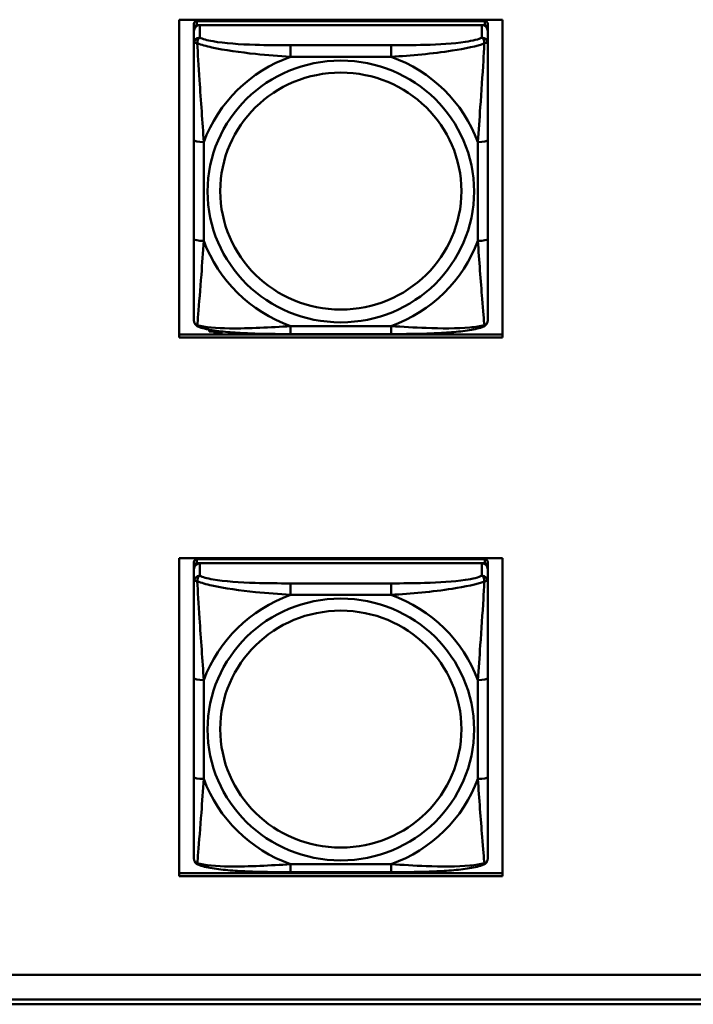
# Model space of a CAD drawing. Header units: inches. Extents: x 0.8 to 72.9, y -5.1 to 48.7.
# Tile 184 of 237: x 63.6 to 65, y 13.7 to 15.7. Entities that reach past the tile are written whole.
import ezdxf

# ---------------------------------------------------------------- set-up
doc = ezdxf.new("R2010")
doc.units = ezdxf.units.IN
doc.header["$MEASUREMENT"] = 0
doc.layers.add('Visible Edges(ROSSANSI)', color=7, linetype='Continuous', lineweight=50)
doc.layers.add('Visible Tangent Edges(ROSSANSI)', color=7, linetype='Continuous', lineweight=50)

msp = doc.modelspace()

# ---------------------------------------------------------------- linework, layer by layer
at = {"layer": 'Visible Edges(ROSSANSI)'}
for p, q in [((63.9556, 15.0302), (63.9556, 15.6689)), ((63.9556, 15.6689), (64.6061, 15.6689)), ((64.5702, 15.6661), (63.9915, 15.6661)), ((64.6061, 15.6689), (64.6061, 15.0302)), ((63.9856, 15.6603), (63.9856, 15.6521)), ((63.9856, 15.6463), (63.9856, 15.6521)), ((63.9856, 15.6463), (63.9856, 15.6214)), ((63.9915, 15.6579), (64.5702, 15.6579)), ((64.5643, 15.6579), (63.9974, 15.6579)), ((64.5761, 15.6521), (64.5761, 15.6603)), ((64.5761, 15.6521), (64.5761, 15.6463)), ((64.5761, 15.6214), (64.5761, 15.6463)), ((63.9856, 15.4269), (63.9856, 15.2283)), ((64.5761, 15.2283), (64.5761, 15.4269)), ((63.9556, 15.0362), (64.6061, 15.0362)), ((64.0165, 15.0459), (64.0165, 15.0462)), ((64.0181, 15.0459), (64.0165, 15.0459)), ((64.0165, 15.0459), (64.0165, 15.0426)), ((64.0165, 15.0426), (64.0417, 15.0426)), ((64.027, 15.0389), (64.027, 15.0426)), ((64.041, 15.0389), (64.027, 15.0389)), ((64.041, 15.0426), (64.041, 15.0389)), ((64.382, 15.0373), (64.1797, 15.0373)), ((64.6061, 15.0302), (63.9556, 15.0302)), ((63.9556, 13.9482), (63.9556, 14.5869)), ((63.9556, 14.5869), (64.6061, 14.5869)), ((63.9856, 14.5793), (63.9856, 14.5711)), ((64.5702, 14.5851), (63.9915, 14.5851)), ((64.5761, 14.5711), (64.5761, 14.5793)), ((64.6061, 14.5869), (64.6061, 13.9482)), ((63.9856, 14.5653), (63.9856, 14.5711)), ((63.9856, 14.5653), (63.9856, 14.5404)), ((63.9915, 14.5769), (64.5702, 14.5769)), ((64.5643, 14.5769), (63.9974, 14.5769)), ((64.5761, 14.5711), (64.5761, 14.5653)), ((64.5761, 14.5404), (64.5761, 14.5653)), ((63.9856, 14.3459), (63.9856, 14.1473)), ((64.5761, 14.1473), (64.5761, 14.3459)), ((63.9556, 13.9543), (64.6061, 13.9543)), ((64.6061, 13.9482), (63.9556, 13.9482)), ((64.382, 13.9564), (64.1797, 13.9564)), ((53.5756, 13.7502), (66.2455, 13.7502)), ((66.2455, 13.7498), (53.5756, 13.7498)), ((53.6256, 13.7007), (66.2833, 13.7007)), ((66.2833, 13.6909), (53.6256, 13.6909))]:
    msp.add_line(p, q, dxfattribs=at)
for centre, major_axis, start_param, end_param in [((63.9915, 15.6603), (-0.00591, 0), 4.712389, 6.283185), ((64.5702, 15.6603), (0.00591, 0), 0, 1.570796), ((63.9915, 15.6521), (-0.00591, 0), 4.712389, 6.283185), ((63.9974, 15.6463), (-0.0118, 0), 4.712389, 6.283185), ((64.5643, 15.6463), (0.0118, 0), 0, 1.570796), ((64.5702, 15.6521), (0.00591, 0), 0, 1.570796), ((63.9915, 14.5793), (-0.00591, 0), 4.712389, 6.283185), ((64.5702, 14.5793), (0.00591, 0), 0, 1.570796), ((63.9915, 14.5711), (-0.00591, 0), 4.712389, 6.283185), ((63.9974, 14.5653), (-0.0118, 0), 4.712389, 6.283185), ((64.5643, 14.5653), (0.0118, 0), 0, 1.570796), ((64.5702, 14.5711), (0.00591, 0), 0, 1.570796)]:
    msp.add_ellipse(centre, major_axis=major_axis, ratio=0.981793, start_param=start_param, end_param=end_param, dxfattribs=at)
for points, knots in [([(63.9856, 15.6214), (63.9856, 15.6123), (63.9856, 15.597), (63.9856, 15.5798), (63.9856, 15.5534), (63.9856, 15.5231), (63.9856, 15.4937), (63.9856, 15.4713), (63.9856, 15.4489), (63.9856, 15.4269)], [-0.7968224, -0.7968224, -0.7968224, -0.7968224, -0.6514613, -0.6514613, -0.6514613, -0.427691, -0.427691, -0.427691, -0.2569517, -0.2569517, -0.2569517, -0.2569517]), ([(64.5761, 15.4269), (64.5761, 15.4501), (64.5761, 15.4739), (64.5761, 15.4975), (64.5761, 15.5286), (64.5761, 15.5609), (64.5761, 15.5877), (64.5761, 15.6016), (64.5761, 15.6136), (64.5761, 15.6214)], [0.2569537, 0.2569537, 0.2569537, 0.2569537, 0.4371919, 0.4371919, 0.4371919, 0.6739428, 0.6739428, 0.6739428, 0.7963818, 0.7963818, 0.7963818, 0.7963818]), ([(63.9856, 15.2283), (63.9856, 15.2051), (63.9856, 15.1817), (63.9856, 15.1595), (63.9856, 15.1303), (63.9856, 15.102), (63.9856, 15.0832), (63.9856, 15.0734), (63.9856, 15.0666), (63.9856, 15.0648)], [0.2569537, 0.2569537, 0.2569537, 0.2569537, 0.4371919, 0.4371919, 0.4371919, 0.6739428, 0.6739428, 0.6739428, 0.7963818, 0.7963818, 0.7963818, 0.7963818]), ([(64.5761, 15.0648), (64.5761, 15.0669), (64.5761, 15.0762), (64.5761, 15.0889), (64.5761, 15.1085), (64.5761, 15.1354), (64.5761, 15.1631), (64.5761, 15.1842), (64.5761, 15.2063), (64.5761, 15.2283)], [-0.7968224, -0.7968224, -0.7968224, -0.7968224, -0.6514613, -0.6514613, -0.6514613, -0.427691, -0.427691, -0.427691, -0.2569517, -0.2569517, -0.2569517, -0.2569517]), ([(63.9936, 15.0524), (63.9925, 15.0529), (63.9915, 15.0535), (63.9895, 15.0551), (63.9886, 15.056), (63.9873, 15.058), (63.9868, 15.059), (63.9861, 15.0609), (63.9859, 15.0617), (63.9856, 15.0634), (63.9856, 15.0641), (63.9856, 15.0648)], [0.02510739, 0.02510739, 0.02510739, 0.02510739, 0.03073999, 0.03073999, 0.03637259, 0.03637259, 0.0420052, 0.0420052, 0.0476378, 0.0476378, 0.0532704, 0.0532704, 0.0532704, 0.0532704]), ([(64.5681, 15.0524), (64.5691, 15.0529), (64.5702, 15.0535), (64.5722, 15.0551), (64.5731, 15.056), (64.5744, 15.058), (64.5749, 15.059), (64.5756, 15.0609), (64.5758, 15.0617), (64.5761, 15.0634), (64.5761, 15.0641), (64.5761, 15.0648)], [0.02510739, 0.02510739, 0.02510739, 0.02510739, 0.03073999, 0.03073999, 0.03637259, 0.03637259, 0.0420052, 0.0420052, 0.0476378, 0.0476378, 0.0532704, 0.0532704, 0.0532704, 0.0532704]), ([(64.1797, 15.0373), (64.1661, 15.0373), (64.1525, 15.0374), (64.1252, 15.0378), (64.1116, 15.0381), (64.0848, 15.0391), (64.0714, 15.0399), (64.0458, 15.042), (64.0336, 15.0433), (64.0115, 15.047), (64.0021, 15.049), (63.9936, 15.0524)], [0.2569517, 0.2569517, 0.2569517, 0.2569517, 0.3597049, 0.3597049, 0.4624581, 0.4624581, 0.5652112, 0.5652112, 0.6679644, 0.6679644, 0.7707176, 0.7707176, 0.7707176, 0.7707176]), ([(64.5681, 15.0524), (64.5596, 15.049), (64.5501, 15.047), (64.5281, 15.0433), (64.5159, 15.042), (64.4902, 15.0399), (64.4769, 15.0391), (64.4501, 15.0381), (64.4365, 15.0378), (64.4092, 15.0374), (64.3955, 15.0373), (64.382, 15.0373)], [-0.7703505, -0.7703505, -0.7703505, -0.7703505, -0.6676711, -0.6676711, -0.5649918, -0.5649918, -0.4623124, -0.4623124, -0.3596331, -0.3596331, -0.2569537, -0.2569537, -0.2569537, -0.2569537]), ([(63.9856, 14.5404), (63.9856, 14.5313), (63.9856, 14.516), (63.9856, 14.4989), (63.9856, 14.4725), (63.9856, 14.4422), (63.9856, 14.4128), (63.9856, 14.3903), (63.9856, 14.3679), (63.9856, 14.3459)], [-0.7968224, -0.7968224, -0.7968224, -0.7968224, -0.6514613, -0.6514613, -0.6514613, -0.427691, -0.427691, -0.427691, -0.2569517, -0.2569517, -0.2569517, -0.2569517]), ([(64.5761, 14.3459), (64.5761, 14.3692), (64.5761, 14.3929), (64.5761, 14.4166), (64.5761, 14.4477), (64.5761, 14.48), (64.5761, 14.5068), (64.5761, 14.5207), (64.5761, 14.5327), (64.5761, 14.5404)], [0.2569537, 0.2569537, 0.2569537, 0.2569537, 0.4371919, 0.4371919, 0.4371919, 0.6739428, 0.6739428, 0.6739428, 0.7963818, 0.7963818, 0.7963818, 0.7963818]), ([(63.9856, 14.1473), (63.9856, 14.1241), (63.9856, 14.1007), (63.9856, 14.0785), (63.9856, 14.0494), (63.9856, 14.0211), (63.9856, 14.0022), (63.9856, 13.9925), (63.9856, 13.9856), (63.9856, 13.9838)], [0.2569537, 0.2569537, 0.2569537, 0.2569537, 0.4371919, 0.4371919, 0.4371919, 0.6739428, 0.6739428, 0.6739428, 0.7963818, 0.7963818, 0.7963818, 0.7963818]), ([(64.5761, 13.9838), (64.5761, 13.986), (64.5761, 13.9952), (64.5761, 14.0079), (64.5761, 14.0275), (64.5761, 14.0544), (64.5761, 14.0821), (64.5761, 14.1032), (64.5761, 14.1253), (64.5761, 14.1473)], [-0.7968224, -0.7968224, -0.7968224, -0.7968224, -0.6514613, -0.6514613, -0.6514613, -0.427691, -0.427691, -0.427691, -0.2569517, -0.2569517, -0.2569517, -0.2569517]), ([(63.9936, 13.9715), (63.9925, 13.9719), (63.9915, 13.9726), (63.9895, 13.9741), (63.9886, 13.9751), (63.9873, 13.977), (63.9868, 13.978), (63.9861, 13.9799), (63.9859, 13.9808), (63.9856, 13.9824), (63.9856, 13.9831), (63.9856, 13.9838)], [0.02510739, 0.02510739, 0.02510739, 0.02510739, 0.03073999, 0.03073999, 0.03637259, 0.03637259, 0.0420052, 0.0420052, 0.0476378, 0.0476378, 0.0532704, 0.0532704, 0.0532704, 0.0532704]), ([(64.1797, 13.9564), (64.1661, 13.9564), (64.1525, 13.9564), (64.1252, 13.9568), (64.1116, 13.9571), (64.0848, 13.9582), (64.0714, 13.9589), (64.0458, 13.961), (64.0336, 13.9624), (64.0115, 13.966), (64.0021, 13.968), (63.9936, 13.9715)], [0.2569517, 0.2569517, 0.2569517, 0.2569517, 0.3597049, 0.3597049, 0.4624581, 0.4624581, 0.5652112, 0.5652112, 0.6679644, 0.6679644, 0.7707176, 0.7707176, 0.7707176, 0.7707176]), ([(64.5681, 13.9715), (64.5596, 13.968), (64.5501, 13.966), (64.5281, 13.9624), (64.5159, 13.961), (64.4902, 13.9589), (64.4769, 13.9582), (64.4501, 13.9571), (64.4365, 13.9568), (64.4092, 13.9564), (64.3955, 13.9564), (64.382, 13.9564)], [-0.7703505, -0.7703505, -0.7703505, -0.7703505, -0.6676711, -0.6676711, -0.5649918, -0.5649918, -0.4623124, -0.4623124, -0.3596331, -0.3596331, -0.2569537, -0.2569537, -0.2569537, -0.2569537]), ([(64.5681, 13.9715), (64.5691, 13.9719), (64.5702, 13.9726), (64.5722, 13.9741), (64.5731, 13.9751), (64.5744, 13.977), (64.5749, 13.978), (64.5756, 13.9799), (64.5758, 13.9808), (64.5761, 13.9824), (64.5761, 13.9831), (64.5761, 13.9838)], [0.02510739, 0.02510739, 0.02510739, 0.02510739, 0.03073999, 0.03073999, 0.03637259, 0.03637259, 0.0420052, 0.0420052, 0.0476378, 0.0476378, 0.0532704, 0.0532704, 0.0532704, 0.0532704])]:
    msp.add_open_spline(points, degree=3, knots=knots, dxfattribs=at)
at = {"layer": 'Visible Tangent Edges(ROSSANSI)'}
for p, q in [((63.9915, 15.6579), (63.9915, 15.6661)), ((64.5702, 15.6661), (64.5702, 15.6579)), ((63.9974, 15.633), (63.9974, 15.6579)), ((64.5643, 15.6579), (64.5643, 15.633)), ((64.1797, 15.6175), (64.1797, 15.5944)), ((64.382, 15.6175), (64.1797, 15.6175)), ((64.382, 15.6175), (64.382, 15.5944)), ((64.1797, 15.5944), (64.382, 15.5944)), ((64.0052, 15.2245), (64.0052, 15.4232)), ((64.5564, 15.4232), (64.5564, 15.2245)), ((64.382, 15.0533), (64.1797, 15.0533)), ((64.1797, 15.0373), (64.1797, 15.0533)), ((64.382, 15.0373), (64.382, 15.0533)), ((63.9915, 14.5769), (63.9915, 14.5851)), ((64.5702, 14.5851), (64.5702, 14.5769)), ((63.9974, 14.552), (63.9974, 14.5769)), ((64.5643, 14.5769), (64.5643, 14.552)), ((64.1797, 14.5365), (64.1797, 14.5135)), ((64.382, 14.5365), (64.1797, 14.5365)), ((64.382, 14.5365), (64.382, 14.5135)), ((64.1797, 14.5135), (64.382, 14.5135)), ((64.0052, 14.1436), (64.0052, 14.3422)), ((64.5564, 14.3422), (64.5564, 14.1436)), ((64.382, 13.9723), (64.1797, 13.9723)), ((64.1797, 13.9564), (64.1797, 13.9723)), ((64.382, 13.9564), (64.382, 13.9723))]:
    msp.add_line(p, q, dxfattribs=at)
for centre, major_axis, ratio, start_param, end_param in [((63.9974, 15.6214), (-0.0118, 0), 0.981793, 4.712389, 6.283185), ((64.5643, 15.6214), (0.0118, 0), 0.981793, 0, 1.570796), ((64.2808, 15.3238), (-0.2936, 0), 0.981793, 5.064156, 5.931419), ((64.2808, 15.3238), (0.2936, 0), 0.981793, 0.351767, 1.21903), ((64.0052, 15.4269), (-0.0197, 0), 0.189952, 0, 1.570796), ((64.5564, 15.4269), (0.0197, 0), 0.189952, 4.712389, 6.283185), ((64.0052, 15.2283), (-0.0197, 0), 0.189952, 0, 1.570796), ((64.2808, 15.3238), (-0.2936, 0), 0.981793, 0.351767, 1.21903), ((64.2808, 15.3238), (0.2936, 0), 0.981793, 5.064156, 5.931419), ((64.5564, 15.2283), (0.0197, 0), 0.189952, 4.712389, 6.283185), ((63.9974, 14.5404), (-0.0118, 0), 0.981793, 4.712389, 6.283185), ((64.5643, 14.5404), (0.0118, 0), 0.981793, 0, 1.570796), ((64.2808, 14.2429), (-0.2936, 0), 0.981793, 5.064156, 5.931419), ((64.2808, 14.2429), (0.2936, 0), 0.981793, 0.351767, 1.21903), ((64.0052, 14.3459), (-0.0197, 0), 0.189952, 0, 1.570796), ((64.5564, 14.3459), (0.0197, 0), 0.189952, 4.712389, 6.283185), ((64.0052, 14.1473), (-0.0197, 0), 0.189952, 0, 1.570796), ((64.2808, 14.2429), (-0.2936, 0), 0.981793, 0.351767, 1.21903), ((64.2808, 14.2429), (0.2936, 0), 0.981793, 5.064156, 5.931419), ((64.5564, 14.1473), (0.0197, 0), 0.189952, 4.712389, 6.283185)]:
    msp.add_ellipse(centre, major_axis=major_axis, ratio=ratio, start_param=start_param, end_param=end_param, dxfattribs=at)
for centre, major_axis in [((64.2808, 15.3238), (-0.2678, 0)), ((64.2808, 15.3246), (-0.2424, 0)), ((64.2808, 14.2429), (-0.2678, 0)), ((64.2808, 14.2437), (-0.2424, 0))]:
    msp.add_ellipse(centre, major_axis=major_axis, ratio=0.981793, dxfattribs=at)
for points, knots in [([(63.9924, 15.6214), (63.9924, 15.6225), (63.9924, 15.6236), (63.9927, 15.6256), (63.9929, 15.6266), (63.9933, 15.628), (63.9935, 15.6285), (63.9938, 15.6292), (63.994, 15.6295), (63.9943, 15.63), (63.9945, 15.6304), (63.9951, 15.6311), (63.9955, 15.6316), (63.9963, 15.6323), (63.9968, 15.6327), (63.9974, 15.633)], [-0.00023197, -0.00023197, -0.00023197, -0.00023197, 0.00913095, 0.00913095, 0.01983142, 0.01983142, 0.02651922, 0.02651922, 0.02986312, 0.02986312, 0.03521335, 0.03521335, 0.04377373, 0.04377373, 0.0532704, 0.0532704, 0.0532704, 0.0532704]), ([(64.1797, 15.6175), (64.156, 15.6175), (64.132, 15.6177), (64.1087, 15.6184), (64.078, 15.6194), (64.0471, 15.6214), (64.0239, 15.6254), (64.0118, 15.6274), (64.0022, 15.63), (63.9974, 15.633)], [0.2569537, 0.2569537, 0.2569537, 0.2569537, 0.4371919, 0.4371919, 0.4371919, 0.6739428, 0.6739428, 0.6739428, 0.7963818, 0.7963818, 0.7963818, 0.7963818]), ([(64.5643, 15.633), (64.5586, 15.6295), (64.5461, 15.6265), (64.5309, 15.6243), (64.5074, 15.6208), (64.4783, 15.6191), (64.4492, 15.6183), (64.427, 15.6176), (64.4044, 15.6175), (64.382, 15.6175)], [-0.7968224, -0.7968224, -0.7968224, -0.7968224, -0.6514613, -0.6514613, -0.6514613, -0.427691, -0.427691, -0.427691, -0.2569517, -0.2569517, -0.2569517, -0.2569517]), ([(64.5643, 15.633), (64.5648, 15.6327), (64.5653, 15.6323), (64.5662, 15.6316), (64.5666, 15.6311), (64.5672, 15.6304), (64.5674, 15.63), (64.5677, 15.6295), (64.5678, 15.6292), (64.5682, 15.6285), (64.5684, 15.628), (64.5688, 15.6266), (64.569, 15.6256), (64.5692, 15.6236), (64.5693, 15.6225), (64.5693, 15.6214)], [-0.0532704, -0.0532704, -0.0532704, -0.0532704, -0.04377373, -0.04377373, -0.03521335, -0.03521335, -0.02986312, -0.02986312, -0.02651922, -0.02651922, -0.01983142, -0.01983142, -0.00913095, -0.00913095, 0.00023197, 0.00023197, 0.00023197, 0.00023197]), ([(63.9856, 15.6214), (63.9856, 15.6216), (63.9856, 15.6218), (63.9859, 15.6222), (63.9861, 15.6223), (63.9864, 15.6225), (63.9866, 15.6225), (63.9869, 15.6225), (63.9871, 15.6226), (63.9875, 15.6226), (63.9878, 15.6226), (63.9887, 15.6225), (63.9894, 15.6223), (63.9908, 15.622), (63.9916, 15.6217), (63.9924, 15.6214)], [-0.0532704, -0.0532704, -0.0532704, -0.0532704, -0.04377373, -0.04377373, -0.03521335, -0.03521335, -0.02986312, -0.02986312, -0.02651922, -0.02651922, -0.01983142, -0.01983142, -0.00913095, -0.00913095, 0.00023197, 0.00023197, 0.00023197, 0.00023197]), ([(63.9924, 15.6214), (64.0001, 15.6185), (64.0101, 15.6156), (64.0471, 15.6075), (64.0788, 15.6032), (64.1331, 15.5976), (64.1563, 15.5957), (64.1797, 15.5944)], [-0.7478145, -0.7478145, -0.7478145, -0.7478145, -0.6493253, -0.6493253, -0.427691, -0.427691, -0.2569537, -0.2569537, -0.2569537, -0.2569537]), ([(64.0052, 15.4232), (64.0029, 15.4629), (63.9996, 15.505), (63.9949, 15.575), (63.9933, 15.6025), (63.9924, 15.6214)], [0.2569517, 0.2569517, 0.2569517, 0.2569517, 0.5559983, 0.5559983, 0.7482818, 0.7482818, 0.7482818, 0.7482818]), ([(64.382, 15.5944), (64.4225, 15.5967), (64.4648, 15.6005), (64.5305, 15.6106), (64.5549, 15.6157), (64.5693, 15.6214)], [0.2569517, 0.2569517, 0.2569517, 0.2569517, 0.5559983, 0.5559983, 0.7482818, 0.7482818, 0.7482818, 0.7482818]), ([(64.5693, 15.6214), (64.5688, 15.6115), (64.5681, 15.5994), (64.5656, 15.5573), (64.5634, 15.5241), (64.5595, 15.4691), (64.5578, 15.446), (64.5564, 15.4232)], [-0.7478145, -0.7478145, -0.7478145, -0.7478145, -0.6493253, -0.6493253, -0.427691, -0.427691, -0.2569537, -0.2569537, -0.2569537, -0.2569537]), ([(64.5693, 15.6214), (64.5701, 15.6217), (64.5709, 15.622), (64.5723, 15.6223), (64.573, 15.6225), (64.5739, 15.6226), (64.5742, 15.6226), (64.5746, 15.6226), (64.5747, 15.6225), (64.5751, 15.6225), (64.5752, 15.6225), (64.5756, 15.6223), (64.5758, 15.6222), (64.576, 15.6218), (64.5761, 15.6216), (64.5761, 15.6214)], [-0.00023197, -0.00023197, -0.00023197, -0.00023197, 0.00913095, 0.00913095, 0.01983142, 0.01983142, 0.02651922, 0.02651922, 0.02986312, 0.02986312, 0.03521335, 0.03521335, 0.04377373, 0.04377373, 0.0532704, 0.0532704, 0.0532704, 0.0532704]), ([(63.9924, 15.0551), (63.9929, 15.0602), (63.9935, 15.0677), (63.996, 15.0984), (63.9983, 15.1275), (64.0022, 15.179), (64.0038, 15.2015), (64.0052, 15.2245)], [-0.7478145, -0.7478145, -0.7478145, -0.7478145, -0.6493253, -0.6493253, -0.427691, -0.427691, -0.2569537, -0.2569537, -0.2569537, -0.2569537]), ([(64.5564, 15.2245), (64.5588, 15.1848), (64.5621, 15.1437), (64.5667, 15.0848), (64.5683, 15.0643), (64.5693, 15.0551)], [0.2569517, 0.2569517, 0.2569517, 0.2569517, 0.5559983, 0.5559983, 0.7482818, 0.7482818, 0.7482818, 0.7482818]), ([(63.9924, 15.0551), (63.9916, 15.0554), (63.9908, 15.0557), (63.9894, 15.0565), (63.9887, 15.057), (63.9878, 15.058), (63.9875, 15.0584), (63.9871, 15.059), (63.9869, 15.0592), (63.9866, 15.0598), (63.9864, 15.0602), (63.9861, 15.0612), (63.9859, 15.0618), (63.9856, 15.0632), (63.9856, 15.064), (63.9856, 15.0648)], [-0.00023197, -0.00023197, -0.00023197, -0.00023197, 0.00913095, 0.00913095, 0.01983142, 0.01983142, 0.02651922, 0.02651922, 0.02986312, 0.02986312, 0.03521335, 0.03521335, 0.04377373, 0.04377373, 0.0532704, 0.0532704, 0.0532704, 0.0532704]), ([(63.9936, 15.0524), (63.9934, 15.0525), (63.9933, 15.0526), (63.9929, 15.053), (63.9927, 15.0533), (63.9924, 15.0541), (63.9924, 15.0546), (63.9924, 15.0551)], [-0.02510739, -0.02510739, -0.02510739, -0.02510739, -0.01983142, -0.01983142, -0.00913095, -0.00913095, 0.00023197, 0.00023197, 0.00023197, 0.00023197]), ([(64.1797, 15.0533), (64.1392, 15.0509), (64.0968, 15.0482), (64.0312, 15.0492), (64.0068, 15.0511), (63.9924, 15.0551)], [0.2569517, 0.2569517, 0.2569517, 0.2569517, 0.5559983, 0.5559983, 0.7482818, 0.7482818, 0.7482818, 0.7482818]), ([(64.5693, 15.0551), (64.5616, 15.0531), (64.5516, 15.0515), (64.5146, 15.0482), (64.4828, 15.0484), (64.4286, 15.0505), (64.4054, 15.0518), (64.382, 15.0533)], [-0.7478145, -0.7478145, -0.7478145, -0.7478145, -0.6493253, -0.6493253, -0.427691, -0.427691, -0.2569537, -0.2569537, -0.2569537, -0.2569537]), ([(64.5693, 15.0551), (64.5693, 15.0546), (64.5692, 15.0541), (64.569, 15.0533), (64.5688, 15.053), (64.5684, 15.0526), (64.5682, 15.0525), (64.5681, 15.0524)], [-0.00023197, -0.00023197, -0.00023197, -0.00023197, 0.00913095, 0.00913095, 0.01983142, 0.01983142, 0.02510739, 0.02510739, 0.02510739, 0.02510739]), ([(64.5761, 15.0648), (64.5761, 15.064), (64.576, 15.0632), (64.5758, 15.0618), (64.5756, 15.0612), (64.5752, 15.0602), (64.5751, 15.0598), (64.5747, 15.0592), (64.5746, 15.059), (64.5742, 15.0584), (64.5739, 15.058), (64.573, 15.057), (64.5723, 15.0565), (64.5709, 15.0557), (64.5701, 15.0554), (64.5693, 15.0551)], [-0.0532704, -0.0532704, -0.0532704, -0.0532704, -0.04377373, -0.04377373, -0.03521335, -0.03521335, -0.02986312, -0.02986312, -0.02651922, -0.02651922, -0.01983142, -0.01983142, -0.00913095, -0.00913095, 0.00023197, 0.00023197, 0.00023197, 0.00023197]), ([(63.9856, 14.5404), (63.9856, 14.5407), (63.9856, 14.5409), (63.9859, 14.5412), (63.9861, 14.5414), (63.9864, 14.5415), (63.9866, 14.5415), (63.9869, 14.5416), (63.9871, 14.5416), (63.9875, 14.5416), (63.9878, 14.5416), (63.9887, 14.5415), (63.9894, 14.5414), (63.9908, 14.541), (63.9916, 14.5408), (63.9924, 14.5405)], [-0.0532704, -0.0532704, -0.0532704, -0.0532704, -0.04377373, -0.04377373, -0.03521335, -0.03521335, -0.02986312, -0.02986312, -0.02651922, -0.02651922, -0.01983142, -0.01983142, -0.00913095, -0.00913095, 0.00023197, 0.00023197, 0.00023197, 0.00023197]), ([(63.9924, 14.5405), (63.9924, 14.5416), (63.9924, 14.5426), (63.9927, 14.5446), (63.9929, 14.5456), (63.9933, 14.547), (63.9935, 14.5476), (63.9938, 14.5483), (63.994, 14.5485), (63.9943, 14.5491), (63.9945, 14.5494), (63.9951, 14.5502), (63.9955, 14.5506), (63.9963, 14.5514), (63.9968, 14.5517), (63.9974, 14.552)], [-0.00023197, -0.00023197, -0.00023197, -0.00023197, 0.00913095, 0.00913095, 0.01983142, 0.01983142, 0.02651922, 0.02651922, 0.02986312, 0.02986312, 0.03521335, 0.03521335, 0.04377373, 0.04377373, 0.0532704, 0.0532704, 0.0532704, 0.0532704]), ([(63.9924, 14.5405), (64.0001, 14.5376), (64.0101, 14.5347), (64.0471, 14.5265), (64.0788, 14.5222), (64.1331, 14.5166), (64.1563, 14.5148), (64.1797, 14.5135)], [-0.7478145, -0.7478145, -0.7478145, -0.7478145, -0.6493253, -0.6493253, -0.427691, -0.427691, -0.2569537, -0.2569537, -0.2569537, -0.2569537]), ([(64.0052, 14.3422), (64.0029, 14.3819), (63.9996, 14.4241), (63.9949, 14.494), (63.9933, 14.5215), (63.9924, 14.5405)], [0.2569517, 0.2569517, 0.2569517, 0.2569517, 0.5559983, 0.5559983, 0.7482818, 0.7482818, 0.7482818, 0.7482818]), ([(64.1797, 14.5365), (64.156, 14.5365), (64.132, 14.5367), (64.1087, 14.5375), (64.078, 14.5384), (64.0471, 14.5404), (64.0239, 14.5444), (64.0118, 14.5465), (64.0022, 14.5491), (63.9974, 14.552)], [0.2569537, 0.2569537, 0.2569537, 0.2569537, 0.4371919, 0.4371919, 0.4371919, 0.6739428, 0.6739428, 0.6739428, 0.7963818, 0.7963818, 0.7963818, 0.7963818]), ([(64.5643, 14.552), (64.5586, 14.5485), (64.5461, 14.5455), (64.5309, 14.5433), (64.5074, 14.5399), (64.4783, 14.5382), (64.4492, 14.5373), (64.427, 14.5367), (64.4044, 14.5365), (64.382, 14.5365)], [-0.7968224, -0.7968224, -0.7968224, -0.7968224, -0.6514613, -0.6514613, -0.6514613, -0.427691, -0.427691, -0.427691, -0.2569517, -0.2569517, -0.2569517, -0.2569517]), ([(64.382, 14.5135), (64.4225, 14.5158), (64.4648, 14.5196), (64.5305, 14.5296), (64.5549, 14.5347), (64.5693, 14.5405)], [0.2569517, 0.2569517, 0.2569517, 0.2569517, 0.5559983, 0.5559983, 0.7482818, 0.7482818, 0.7482818, 0.7482818]), ([(64.5693, 14.5405), (64.5688, 14.5305), (64.5681, 14.5184), (64.5656, 14.4763), (64.5634, 14.4432), (64.5595, 14.3881), (64.5578, 14.3651), (64.5564, 14.3422)], [-0.7478145, -0.7478145, -0.7478145, -0.7478145, -0.6493253, -0.6493253, -0.427691, -0.427691, -0.2569537, -0.2569537, -0.2569537, -0.2569537]), ([(64.5643, 14.552), (64.5648, 14.5517), (64.5653, 14.5514), (64.5662, 14.5506), (64.5666, 14.5502), (64.5672, 14.5494), (64.5674, 14.5491), (64.5677, 14.5485), (64.5678, 14.5483), (64.5682, 14.5476), (64.5684, 14.547), (64.5688, 14.5456), (64.569, 14.5446), (64.5692, 14.5426), (64.5693, 14.5416), (64.5693, 14.5405)], [-0.0532704, -0.0532704, -0.0532704, -0.0532704, -0.04377373, -0.04377373, -0.03521335, -0.03521335, -0.02986312, -0.02986312, -0.02651922, -0.02651922, -0.01983142, -0.01983142, -0.00913095, -0.00913095, 0.00023197, 0.00023197, 0.00023197, 0.00023197]), ([(64.5693, 14.5405), (64.5701, 14.5408), (64.5709, 14.541), (64.5723, 14.5414), (64.573, 14.5415), (64.5739, 14.5416), (64.5742, 14.5416), (64.5746, 14.5416), (64.5747, 14.5416), (64.5751, 14.5415), (64.5752, 14.5415), (64.5756, 14.5414), (64.5758, 14.5412), (64.576, 14.5409), (64.5761, 14.5407), (64.5761, 14.5404)], [-0.00023197, -0.00023197, -0.00023197, -0.00023197, 0.00913095, 0.00913095, 0.01983142, 0.01983142, 0.02651922, 0.02651922, 0.02986312, 0.02986312, 0.03521335, 0.03521335, 0.04377373, 0.04377373, 0.0532704, 0.0532704, 0.0532704, 0.0532704]), ([(63.9924, 13.9742), (63.9929, 13.9792), (63.9935, 13.9868), (63.996, 14.0174), (63.9983, 14.0465), (64.0022, 14.098), (64.0038, 14.1206), (64.0052, 14.1436)], [-0.7478145, -0.7478145, -0.7478145, -0.7478145, -0.6493253, -0.6493253, -0.427691, -0.427691, -0.2569537, -0.2569537, -0.2569537, -0.2569537]), ([(64.5564, 14.1436), (64.5588, 14.1038), (64.5621, 14.0628), (64.5667, 14.0038), (64.5683, 13.9834), (64.5693, 13.9742)], [0.2569517, 0.2569517, 0.2569517, 0.2569517, 0.5559983, 0.5559983, 0.7482818, 0.7482818, 0.7482818, 0.7482818]), ([(63.9924, 13.9742), (63.9916, 13.9744), (63.9908, 13.9747), (63.9894, 13.9756), (63.9887, 13.9761), (63.9878, 13.9771), (63.9875, 13.9774), (63.9871, 13.9781), (63.9869, 13.9783), (63.9866, 13.9789), (63.9864, 13.9792), (63.9861, 13.9802), (63.9859, 13.9808), (63.9856, 13.9822), (63.9856, 13.983), (63.9856, 13.9838)], [-0.00023197, -0.00023197, -0.00023197, -0.00023197, 0.00913095, 0.00913095, 0.01983142, 0.01983142, 0.02651922, 0.02651922, 0.02986312, 0.02986312, 0.03521335, 0.03521335, 0.04377373, 0.04377373, 0.0532704, 0.0532704, 0.0532704, 0.0532704]), ([(63.9936, 13.9715), (63.9934, 13.9716), (63.9933, 13.9717), (63.9929, 13.972), (63.9927, 13.9723), (63.9924, 13.9731), (63.9924, 13.9736), (63.9924, 13.9742)], [-0.02510739, -0.02510739, -0.02510739, -0.02510739, -0.01983142, -0.01983142, -0.00913095, -0.00913095, 0.00023197, 0.00023197, 0.00023197, 0.00023197]), ([(64.1797, 13.9723), (64.1392, 13.9699), (64.0968, 13.9672), (64.0312, 13.9682), (64.0068, 13.9702), (63.9924, 13.9742)], [0.2569517, 0.2569517, 0.2569517, 0.2569517, 0.5559983, 0.5559983, 0.7482818, 0.7482818, 0.7482818, 0.7482818]), ([(64.5693, 13.9742), (64.5616, 13.9722), (64.5516, 13.9706), (64.5146, 13.9673), (64.4828, 13.9675), (64.4286, 13.9695), (64.4054, 13.9709), (64.382, 13.9723)], [-0.7478145, -0.7478145, -0.7478145, -0.7478145, -0.6493253, -0.6493253, -0.427691, -0.427691, -0.2569537, -0.2569537, -0.2569537, -0.2569537]), ([(64.5693, 13.9742), (64.5693, 13.9736), (64.5692, 13.9731), (64.569, 13.9723), (64.5688, 13.972), (64.5684, 13.9717), (64.5682, 13.9716), (64.5681, 13.9715)], [-0.00023197, -0.00023197, -0.00023197, -0.00023197, 0.00913095, 0.00913095, 0.01983142, 0.01983142, 0.02510739, 0.02510739, 0.02510739, 0.02510739]), ([(64.5761, 13.9838), (64.5761, 13.983), (64.576, 13.9822), (64.5758, 13.9808), (64.5756, 13.9802), (64.5752, 13.9792), (64.5751, 13.9789), (64.5747, 13.9783), (64.5746, 13.9781), (64.5742, 13.9774), (64.5739, 13.9771), (64.573, 13.9761), (64.5723, 13.9756), (64.5709, 13.9747), (64.5701, 13.9744), (64.5693, 13.9742)], [-0.0532704, -0.0532704, -0.0532704, -0.0532704, -0.04377373, -0.04377373, -0.03521335, -0.03521335, -0.02986312, -0.02986312, -0.02651922, -0.02651922, -0.01983142, -0.01983142, -0.00913095, -0.00913095, 0.00023197, 0.00023197, 0.00023197, 0.00023197])]:
    msp.add_open_spline(points, degree=3, knots=knots, dxfattribs=at)

doc.saveas('drawing.dxf')
